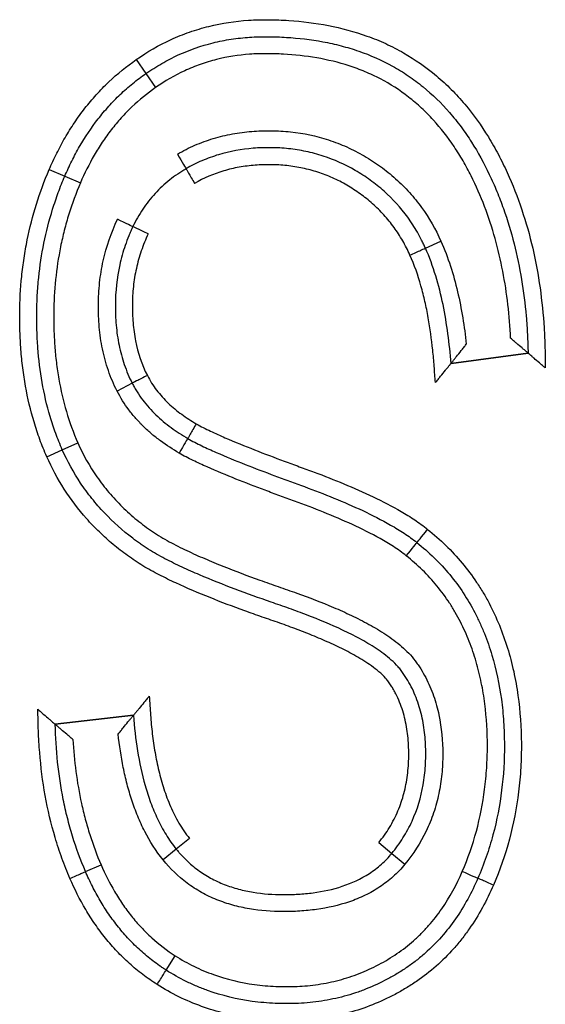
# Model space of a CAD drawing. Header units: millimetres. Extents: x 2819 to 5758, y -64 to 2014.
# Tile 17 of 41: x 3746.33 to 3749.42, y 1599.94 to 1605.73. Entities that reach past the tile are written whole.
import ezdxf

# ---------------------------------------------------------------- set-up
doc = ezdxf.new("R2010")
doc.units = ezdxf.units.MM

msp = doc.modelspace()

# ---------------------------------------------------------------- linework, layer by layer
for p, q in [((3747.0131, 1605.4984), (3747.07, 1605.4162)), ((3747.07, 1605.4162), (3747.1269, 1605.3339)), ((3746.5005, 1604.8518), (3746.5925, 1604.8125)), ((3746.5925, 1604.8125), (3746.6844, 1604.7733)), ((3748.7145, 1604.389), (3748.8057, 1604.43)), ((3748.865, 1603.7109), (3749.3184, 1603.7714)), ((3749.3184, 1603.7714), (3748.865, 1603.7109)), ((3746.9892, 1603.5941), (3746.9003, 1603.5483)), ((3746.5776, 1603.2029), (3746.669, 1603.2434)), ((3746.4863, 1603.1621), (3746.5776, 1603.2029)), ((3746.9966, 1601.6411), (3746.5358, 1601.5877)), ((3746.9966, 1601.6411), (3746.5358, 1601.5877)), ((3746.5358, 1601.5877), (3746.9966, 1601.6411)), ((3747.3262, 1600.916), (3747.2484, 1600.8532)), ((3748.4396, 1600.8917), (3748.5166, 1600.8279)), ((3747.2484, 1600.8532), (3747.1703, 1600.7907)), ((3748.5166, 1600.8279), (3748.5936, 1600.7641)), ((3746.7142, 1600.721), (3746.806, 1600.7606)), ((3747.1889, 1600.1413), (3747.2427, 1600.2256))]:
    msp.add_line(p, q)
for centre, major_axis, ratio, start_param, end_param in [((3747.256, 1604.9427), (0.05, -0.0866), 0.010324, 4.712442, 6.283185), ((3747.3569, 1604.7701), (0.0509, -0.0861), 0.010324, 3.141593, 4.712396), ((3746.9025, 1604.5585), (0.0903, -0.0429), 0.00379, 0, 1.570789), ((3747.0831, 1604.4725), (0.0902, -0.0432), 0.00379, 1.570796, 3.141593), ((3748.6231, 1604.3485), (-0.0914, -0.0406), 0.004405, 1.570796, 3.141593), ((3747.0783, 1603.6395), (0.0891, 0.0454), 0.004435, 1.570796, 3.141593), ((3747.3671, 1603.3551), (0.0509, 0.0861), 0.011417, 1.570796, 3.141593), ((3747.2663, 1603.1824), (0.0499, 0.0867), 0.011417, 0, 1.570791), ((3748.7267, 1602.7352), (0.0624, 0.0782), 0.007213, 3.141593, 4.712387), ((3748.6014, 1602.5793), (0.0629, 0.0777), 0.007213, 4.712389, 6.283185), ((3746.6224, 1600.6813), (-0.0918, -0.0396), 0.002009, 1.570796, 3.141593), ((3748.9311, 1600.7211), (0.0919, -0.0395), 0.00212, 0, 1.570796), ((3749.1147, 1600.6419), (0.0918, -0.0397), 0.00212, 1.570796, 3.141593), ((3747.1349, 1600.0571), (-0.054, -0.0842), 0.002805, 1.570796, 3.141593)]:
    msp.add_ellipse(centre, major_axis=major_axis, ratio=ratio, start_param=start_param, end_param=end_param)
for points, knots in [([(3747.0131, 1605.4984), (3747.0782, 1605.5439), (3747.1463, 1605.5831), (3747.2532, 1605.6322), (3747.3078, 1605.6542), (3747.3642, 1605.6725), (3747.4022, 1605.6838), (3747.4214, 1605.689), (3747.5175, 1605.7128), (3747.5952, 1605.7245), (3747.6932, 1605.731), (3747.7128, 1605.7319), (3747.7522, 1605.7329), (3747.7719, 1605.7329), (3747.8115, 1605.7325), (3747.8313, 1605.7321), (3747.8708, 1605.7306), (3747.8906, 1605.7297), (3747.9889, 1605.7233), (3748.0667, 1605.7137), (3748.2202, 1605.6838), (3748.296, 1605.6636), (3748.3891, 1605.6302), (3748.4077, 1605.6231), (3748.4445, 1605.6081), (3748.4991, 1605.5844), (3748.5516, 1605.5574), (3748.6539, 1605.4989), (3748.7183, 1605.4539), (3748.7942, 1605.3899), (3748.8092, 1605.3767), (3748.8384, 1605.3498), (3748.8812, 1605.3087), (3748.9211, 1605.2651), (3748.9972, 1605.1748), (3749.0431, 1605.1107), (3749.1055, 1605.0091), (3749.1251, 1604.9747), (3749.1619, 1604.905), (3749.1792, 1604.8697), (3749.2279, 1604.7626), (3749.2564, 1604.6896), (3749.3063, 1604.5409), (3749.3277, 1604.4651), (3749.3635, 1604.3107), (3749.3778, 1604.2331), (3749.3999, 1604.0773), (3749.4076, 1603.999), (3749.415, 1603.8812), (3749.4167, 1603.8418), (3749.4183, 1603.7827), (3749.4186, 1603.763), (3749.4193, 1603.7235), (3749.4196, 1603.7038), (3749.42, 1603.684)], [0, 0, 0, 0, 0.0625, 0.0625, 0.09375, 0.109375, 0.109375, 0.125, 0.125, 0.1875, 0.1875, 0.203125, 0.203125, 0.21875, 0.21875, 0.234375, 0.234375, 0.25, 0.25, 0.3125, 0.3125, 0.375, 0.375, 0.390625, 0.390625, 0.40625, 0.4375, 0.4375, 0.5, 0.5, 0.515625, 0.515625, 0.53125, 0.5625, 0.5625, 0.625, 0.625, 0.65625, 0.65625, 0.6875, 0.6875, 0.75, 0.75, 0.8125, 0.8125, 0.875, 0.875, 0.9375, 0.9375, 0.96875, 0.96875, 0.984375, 0.984375, 1, 1, 1, 1]), ([(3747.07, 1605.4162), (3747.0999, 1605.4371), (3747.1307, 1605.4567), (3747.1784, 1605.4842), (3747.1945, 1605.4929), (3747.2269, 1605.5097), (3747.3087, 1605.5495), (3747.411, 1605.5852), (3747.4998, 1605.605), (3747.5355, 1605.6121), (3747.5536, 1605.6153), (3747.6079, 1605.6236), (3747.6621, 1605.6295), (3747.7162, 1605.6319), (3747.7522, 1605.6328), (3747.7703, 1605.6329), (3747.8242, 1605.6324), (3747.8602, 1605.6313), (3747.968, 1605.6247), (3748.0397, 1605.6164), (3748.1291, 1605.5998), (3748.147, 1605.5962), (3748.1826, 1605.5882), (3748.2357, 1605.5754), (3748.2876, 1605.5598), (3748.3901, 1605.5244), (3748.4563, 1605.4953), (3748.5361, 1605.4512), (3748.552, 1605.442), (3748.5831, 1605.4229), (3748.5983, 1605.4131), (3748.6434, 1605.3826), (3748.6723, 1605.361), (3748.7561, 1605.2925), (3748.8079, 1605.242), (3748.8679, 1605.1732), (3748.8796, 1605.1592), (3748.9024, 1605.1308), (3748.9135, 1605.1164), (3748.9459, 1605.0728), (3748.9664, 1605.043), (3749.0246, 1604.9517), (3749.0592, 1604.8883), (3749.106, 1604.7899), (3749.1207, 1604.7565), (3749.1484, 1604.6893), (3749.1613, 1604.6555), (3749.2218, 1604.4854), (3749.2566, 1604.3461), (3749.2919, 1604.133), (3749.3008, 1604.0613), (3749.3103, 1603.9528), (3749.3128, 1603.9165), (3749.3165, 1603.844), (3749.3178, 1603.8077), (3749.3184, 1603.7714)], [0, 0, 0, 0, 0.03125, 0.03125, 0.046875, 0.046875, 0.0625, 0.125, 0.140625, 0.140625, 0.15625, 0.15625, 0.1875, 0.203125, 0.203125, 0.21875, 0.21875, 0.25, 0.25, 0.3125, 0.3125, 0.328125, 0.328125, 0.34375, 0.375, 0.375, 0.4375, 0.4375, 0.453125, 0.453125, 0.46875, 0.46875, 0.5, 0.5, 0.5625, 0.5625, 0.578125, 0.578125, 0.59375, 0.59375, 0.625, 0.625, 0.6875, 0.6875, 0.71875, 0.71875, 0.75, 0.75, 0.875, 0.875, 0.9375, 0.9375, 0.96875, 0.96875, 1, 1, 1, 1]), ([(3746.5005, 1604.8518), (3746.5143, 1604.8839), (3746.529, 1604.9156), (3746.5601, 1604.9779), (3746.5931, 1605.0391), (3746.6299, 1605.0981), (3746.6687, 1605.1558), (3746.6892, 1605.1842), (3746.7321, 1605.2392), (3746.7545, 1605.2659), (3746.8012, 1605.3175), (3746.8256, 1605.3425), (3746.9016, 1605.4146), (3746.9556, 1605.4586), (3747.0131, 1605.4984)], [0, 0, 0, 0, 0.125, 0.125, 0.25, 0.375, 0.375, 0.5, 0.5, 0.625, 0.625, 0.75, 0.75, 1, 1, 1, 1]), ([(3749.2156, 1603.8585), (3749.2095, 1603.9912), (3749.1949, 1604.1226), (3749.1573, 1604.3178), (3749.1421, 1604.3826), (3749.1063, 1604.5098), (3749.0858, 1604.5723), (3749.0389, 1604.6951), (3749.0128, 1604.7554), (3748.9684, 1604.8438), (3748.9527, 1604.873), (3748.9195, 1604.9305), (3748.9018, 1604.9589), (3748.8465, 1605.0416), (3748.806, 1605.0938), (3748.7392, 1605.167), (3748.7159, 1605.1906), (3748.6792, 1605.2246), (3748.6667, 1605.2357), (3748.6414, 1605.2573), (3748.577, 1605.3096), (3748.5077, 1605.3541), (3748.42, 1605.4), (3748.3899, 1605.414), (3748.3437, 1605.4332), (3748.3282, 1605.4393), (3748.297, 1605.4508), (3748.2814, 1605.4562), (3748.2029, 1605.4817), (3748.1391, 1605.4969), (3748.0099, 1605.5193), (3747.9445, 1605.5263), (3747.8455, 1605.5317), (3747.8122, 1605.5327), (3747.7625, 1605.5329), (3747.746, 1605.5327), (3747.713, 1605.5317), (3747.6307, 1605.5275), (3747.5493, 1605.5149), (3747.4688, 1605.4947), (3747.4527, 1605.4902), (3747.4209, 1605.4806), (3747.3737, 1605.4652), (3747.328, 1605.4465), (3747.2385, 1605.4052), (3747.1815, 1605.3721), (3747.1269, 1605.3339)], [0, 0, 0, 0, 0.125, 0.125, 0.1875, 0.1875, 0.25, 0.25, 0.3125, 0.3125, 0.34375, 0.34375, 0.375, 0.375, 0.4375, 0.4375, 0.46875, 0.46875, 0.484375, 0.484375, 0.5, 0.5625, 0.5625, 0.59375, 0.59375, 0.609375, 0.609375, 0.625, 0.625, 0.6875, 0.6875, 0.75, 0.75, 0.78125, 0.78125, 0.796875, 0.796875, 0.8125, 0.875, 0.875, 0.890625, 0.890625, 0.90625, 0.9375, 0.9375, 1, 1, 1, 1]), ([(3746.5925, 1604.8125), (3746.6053, 1604.8424), (3746.619, 1604.8719), (3746.648, 1604.9301), (3746.6634, 1604.9587), (3746.7123, 1605.0432), (3746.7484, 1605.0973), (3746.8083, 1605.1744), (3746.8292, 1605.1993), (3746.8727, 1605.2475), (3746.8953, 1605.2708), (3746.9425, 1605.3156), (3746.9669, 1605.3371), (3747.0173, 1605.3781), (3747.0433, 1605.3976), (3747.07, 1605.4162)], [0, 0, 0, 0, 0.125, 0.125, 0.25, 0.25, 0.5, 0.5, 0.625, 0.625, 0.75, 0.75, 0.875, 0.875, 1, 1, 1, 1]), ([(3747.1269, 1605.3339), (3747.0772, 1605.2995), (3747.0306, 1605.2615), (3746.9653, 1605.1993), (3746.9443, 1605.1777), (3746.9038, 1605.1327), (3746.8845, 1605.1095), (3746.8475, 1605.0618), (3746.8299, 1605.0373), (3746.7964, 1604.9871), (3746.7804, 1604.9613), (3746.7352, 1604.8829), (3746.7083, 1604.8288), (3746.6844, 1604.7733)], [0, 0, 0, 0, 0.25, 0.25, 0.375, 0.375, 0.5, 0.5, 0.625, 0.625, 0.75, 0.75, 1, 1, 1, 1]), ([(3747.2551, 1604.9422), (3747.2885, 1604.9616), (3747.3231, 1604.979), (3747.3935, 1605.0095), (3747.4476, 1605.0292), (3747.5033, 1605.0444), (3747.5408, 1605.0535), (3747.5596, 1605.0575), (3747.6162, 1605.068), (3747.6541, 1605.0729), (3747.7301, 1605.0791), (3747.7682, 1605.0803), (3747.8255, 1605.0797), (3747.8447, 1605.079), (3747.883, 1605.0768), (3747.9023, 1605.0752), (3747.9978, 1605.0648), (3748.0723, 1605.0491), (3748.1809, 1605.0137), (3748.2165, 1604.9999), (3748.2693, 1604.9762), (3748.2867, 1604.9678), (3748.3207, 1604.9503), (3748.3375, 1604.9411), (3748.387, 1604.9122), (3748.4189, 1604.8914), (3748.4806, 1604.8467), (3748.5104, 1604.8227), (3748.5534, 1604.7843), (3748.5675, 1604.771), (3748.5947, 1604.744), (3748.6343, 1604.7025), (3748.67, 1604.6583), (3748.7366, 1604.5664), (3748.7744, 1604.5005), (3748.8057, 1604.43)], [0, 0, 0, 0, 0.0625, 0.0625, 0.125, 0.15625, 0.15625, 0.1875, 0.1875, 0.25, 0.25, 0.3125, 0.3125, 0.34375, 0.34375, 0.375, 0.375, 0.5, 0.5, 0.5625, 0.5625, 0.59375, 0.59375, 0.625, 0.625, 0.6875, 0.6875, 0.75, 0.75, 0.78125, 0.78125, 0.8125, 0.875, 0.875, 1, 1, 1, 1]), ([(3748.7145, 1604.389), (3748.711, 1604.397), (3748.7073, 1604.405), (3748.6998, 1604.4208), (3748.6883, 1604.4443), (3748.6676, 1604.4827), (3748.6495, 1604.5124), (3748.6305, 1604.5417), (3748.6206, 1604.5562), (3748.5691, 1604.6269), (3748.5225, 1604.678), (3748.4449, 1604.747), (3748.4178, 1604.7687), (3748.3611, 1604.8097), (3748.3319, 1604.8287), (3748.2421, 1604.8808), (3748.179, 1604.9092), (3748.096, 1604.9361), (3748.0792, 1604.9411), (3748.0455, 1604.9501), (3747.9947, 1604.9622), (3747.9093, 1604.9755), (3747.8402, 1604.9795), (3747.7706, 1604.9803), (3747.7355, 1604.9792), (3747.6317, 1604.9708), (3747.5638, 1604.9586), (3747.481, 1604.9338), (3747.4646, 1604.9284), (3747.4319, 1604.9165), (3747.4156, 1604.9101), (3747.3673, 1604.8893), (3747.3362, 1604.8736), (3747.306, 1604.8562)], [0, 0, 0, 0, 0.015625, 0.015625, 0.03125, 0.0625, 0.09375, 0.09375, 0.125, 0.125, 0.25, 0.25, 0.3125, 0.3125, 0.375, 0.375, 0.5, 0.5, 0.53125, 0.53125, 0.5625, 0.625, 0.6875, 0.6875, 0.75, 0.75, 0.875, 0.875, 0.90625, 0.90625, 0.9375, 0.9375, 1, 1, 1, 1]), ([(3747.306, 1604.8562), (3747.3018, 1604.8537), (3747.2976, 1604.8511), (3747.2892, 1604.846), (3747.2768, 1604.8382), (3747.2483, 1604.8194), (3747.2091, 1604.7904), (3747.1794, 1604.765), (3747.1507, 1604.7384), (3747.1368, 1604.7245), (3747.1102, 1604.6957), (3747.0975, 1604.6809), (3747.0733, 1604.6501), (3747.0617, 1604.6342), (3747.029, 1604.5853), (3747.0097, 1604.5511), (3746.9929, 1604.5157)], [0, 0, 0, 0, 0.03125, 0.03125, 0.0625, 0.125, 0.25, 0.375, 0.375, 0.5, 0.5, 0.625, 0.625, 0.75, 0.75, 1, 1, 1, 1]), ([(3748.6233, 1604.3481), (3748.6105, 1604.3769), (3748.5962, 1604.4051), (3748.5651, 1604.4595), (3748.5311, 1604.5121), (3748.4916, 1604.5607), (3748.4492, 1604.6073), (3748.4268, 1604.6294), (3748.3802, 1604.6707), (3748.3559, 1604.6901), (3748.3053, 1604.7266), (3748.2792, 1604.7436), (3748.2385, 1604.7673), (3748.2246, 1604.7748), (3748.1967, 1604.7892), (3748.1544, 1604.8094), (3748.0821, 1604.8373), (3748.0072, 1604.8572), (3747.9612, 1604.8657), (3747.9303, 1604.8706), (3747.9146, 1604.8727), (3747.8677, 1604.8777), (3747.8365, 1604.8795), (3747.7742, 1604.8803), (3747.743, 1604.8793), (3747.6963, 1604.8757), (3747.6807, 1604.8741), (3747.6496, 1604.8702), (3747.634, 1604.8678), (3747.5876, 1604.8594), (3747.5572, 1604.8522), (3747.4679, 1604.8256), (3747.4107, 1604.8012), (3747.356, 1604.7696)], [0, 0, 0, 0, 0.0625, 0.0625, 0.125, 0.1875, 0.1875, 0.25, 0.25, 0.3125, 0.3125, 0.375, 0.375, 0.40625, 0.40625, 0.4375, 0.5, 0.5625, 0.59375, 0.59375, 0.625, 0.625, 0.6875, 0.6875, 0.75, 0.75, 0.78125, 0.78125, 0.8125, 0.8125, 0.875, 0.875, 1, 1, 1, 1]), ([(3746.4863, 1603.1621), (3746.4716, 1603.1954), (3746.4579, 1603.2292), (3746.4329, 1603.2972), (3746.4215, 1603.3316), (3746.3905, 1603.4354), (3746.3741, 1603.5057), (3746.355, 1603.6127), (3746.3496, 1603.6487), (3746.3406, 1603.7206), (3746.3334, 1603.7926), (3746.3296, 1603.8644), (3746.3273, 1603.9362), (3746.3268, 1603.9721), (3746.3278, 1604.0797), (3746.3317, 1604.1514), (3746.3426, 1604.2587), (3746.3472, 1604.2945), (3746.358, 1604.366), (3746.3643, 1604.4017), (3746.4004, 1604.5798), (3746.4433, 1604.718), (3746.5005, 1604.8518)], [0, 0, 0, 0, 0.0625, 0.0625, 0.125, 0.125, 0.25, 0.25, 0.3125, 0.3125, 0.375, 0.4375, 0.4375, 0.5, 0.5, 0.625, 0.625, 0.6875, 0.6875, 0.75, 0.75, 1, 1, 1, 1]), ([(3746.5776, 1603.2029), (3746.5706, 1603.2188), (3746.5638, 1603.2348), (3746.5508, 1603.2669), (3746.5446, 1603.2831), (3746.5267, 1603.3319), (3746.5159, 1603.3649), (3746.4863, 1603.4646), (3746.4708, 1603.5317), (3746.4472, 1603.6667), (3746.4389, 1603.7347), (3746.4312, 1603.8373), (3746.4294, 1603.8715), (3746.4272, 1603.9403), (3746.4268, 1603.9747), (3746.4276, 1604.0438), (3746.4287, 1604.0784), (3746.4325, 1604.1472), (3746.4407, 1604.2499), (3746.4663, 1604.419), (3746.5003, 1604.5521), (3746.5311, 1604.6509), (3746.5422, 1604.6838), (3746.5661, 1604.7487), (3746.5789, 1604.7808), (3746.5925, 1604.8125)], [0, 0, 0, 0, 0.03125, 0.03125, 0.0625, 0.0625, 0.125, 0.125, 0.25, 0.25, 0.375, 0.375, 0.4375, 0.4375, 0.5, 0.5, 0.5625, 0.5625, 0.625, 0.75, 0.875, 0.875, 0.9375, 0.9375, 1, 1, 1, 1]), ([(3746.6844, 1604.7733), (3746.6585, 1604.7126), (3746.6245, 1604.6202), (3746.5976, 1604.5255), (3746.5814, 1604.4618), (3746.574, 1604.4297), (3746.5413, 1604.2684), (3746.5286, 1604.1389), (3746.5269, 1603.9767), (3746.5272, 1603.9442), (3746.5292, 1603.8792), (3746.5325, 1603.8142), (3746.5387, 1603.749), (3746.5467, 1603.6839), (3746.5514, 1603.6512), (3746.5796, 1603.4896), (3746.6156, 1603.3641), (3746.669, 1603.2434)], [0, 0, 0, 0, 0.125, 0.1875, 0.1875, 0.25, 0.25, 0.5, 0.5, 0.5625, 0.5625, 0.625, 0.6875, 0.6875, 0.75, 0.75, 1, 1, 1, 1]), ([(3746.9003, 1603.5483), (3746.8801, 1603.5874), (3746.863, 1603.6277), (3746.8416, 1603.6896), (3746.8351, 1603.7106), (3746.8236, 1603.7529), (3746.8185, 1603.7743), (3746.8052, 1603.8384), (3746.799, 1603.8814), (3746.7912, 1603.9678), (3746.7895, 1604.0112), (3746.7899, 1604.0765), (3746.7906, 1604.0983), (3746.7931, 1604.142), (3746.7949, 1604.1639), (3746.8019, 1604.2288), (3746.8089, 1604.2715), (3746.8368, 1604.3979), (3746.8648, 1604.4797), (3746.9027, 1604.5589)], [0, 0, 0, 0, 0.125, 0.125, 0.1875, 0.1875, 0.25, 0.25, 0.375, 0.375, 0.5, 0.5, 0.5625, 0.5625, 0.625, 0.625, 0.75, 0.75, 1, 1, 1, 1]), ([(3746.9929, 1604.5157), (3746.9886, 1604.5067), (3746.9844, 1604.4976), (3746.9763, 1604.4794), (3746.9646, 1604.4519), (3746.9471, 1604.4053), (3746.9352, 1604.3673), (3746.9245, 1604.3289), (3746.9196, 1604.3094), (3746.8984, 1604.2123), (3746.8904, 1604.1339), (3746.8896, 1604.035), (3746.89, 1604.0152), (3746.8915, 1603.9754), (3746.8928, 1603.9555), (3746.8981, 1603.8961), (3746.9036, 1603.8569), (3746.9194, 1603.7797), (3746.9295, 1603.7416), (3746.9488, 1603.6854), (3746.9559, 1603.6668), (3746.9715, 1603.63), (3746.98, 1603.6118), (3746.9892, 1603.5941)], [0, 0, 0, 0, 0.03125, 0.03125, 0.0625, 0.125, 0.1875, 0.1875, 0.25, 0.25, 0.5, 0.5, 0.5625, 0.5625, 0.625, 0.625, 0.75, 0.75, 0.875, 0.875, 0.9375, 0.9375, 1, 1, 1, 1]), ([(3747.0832, 1604.4728), (3747.0676, 1604.4403), (3747.0539, 1604.4068), (3747.0306, 1604.339), (3747.021, 1604.3045), (3747.0094, 1604.252), (3747.006, 1604.2343), (3747.0003, 1604.1988), (3746.9979, 1604.1809), (3746.9921, 1604.1274), (3746.9901, 1604.0918), (3746.9895, 1604.0206), (3746.9907, 1603.985), (3746.9967, 1603.9139), (3747.0015, 1603.8784), (3747.0226, 1603.7722), (3747.0449, 1603.7042), (3747.0781, 1603.6399)], [0, 0, 0, 0, 0.125, 0.125, 0.25, 0.25, 0.3125, 0.3125, 0.375, 0.375, 0.5, 0.5, 0.625, 0.625, 0.75, 0.75, 1, 1, 1, 1]), ([(3748.8057, 1604.43), (3748.8271, 1604.3823), (3748.8456, 1604.3335), (3748.8779, 1604.2342), (3748.8917, 1604.1837), (3748.9155, 1604.082), (3748.9255, 1604.0306), (3748.9424, 1603.9275), (3748.9493, 1603.8757), (3748.9549, 1603.8237)], [0, 0, 0, 0, 0.25, 0.25, 0.5, 0.5, 0.75, 0.75, 1, 1, 1, 1]), ([(3748.7735, 1603.5978), (3748.771, 1603.6297), (3748.7685, 1603.6617), (3748.7648, 1603.7097), (3748.7635, 1603.7257), (3748.7607, 1603.7576), (3748.7591, 1603.7735), (3748.7508, 1603.8532), (3748.7421, 1603.9168), (3748.7252, 1604.0115), (3748.7189, 1604.0429), (3748.7048, 1604.1054), (3748.6969, 1604.1365), (3748.6706, 1604.229), (3748.6496, 1604.2895), (3748.6233, 1604.3481)], [0, 0, 0, 0, 0.125, 0.125, 0.1875, 0.1875, 0.25, 0.25, 0.5, 0.5, 0.625, 0.625, 0.75, 0.75, 1, 1, 1, 1]), ([(3748.865, 1603.7109), (3748.8605, 1603.7689), (3748.8546, 1603.8267), (3748.8392, 1603.9421), (3748.8297, 1603.9995), (3748.8062, 1604.1134), (3748.7922, 1604.17), (3748.7583, 1604.2812), (3748.7383, 1604.336), (3748.7145, 1604.389)], [0, 0, 0, 0, 0.25, 0.25, 0.5, 0.5, 0.75, 0.75, 1, 1, 1, 1]), ([(3748.865, 1603.7109), (3748.865, 1603.7109), (3748.8659, 1603.712), (3748.8685, 1603.7151), (3748.8695, 1603.7164), (3748.8719, 1603.7194), (3748.8733, 1603.7211), (3748.8763, 1603.7248), (3748.8779, 1603.7269), (3748.8814, 1603.7312), (3748.8832, 1603.7334), (3748.889, 1603.7406), (3748.8931, 1603.7458), (3748.9062, 1603.7621), (3748.9156, 1603.7738), (3748.9302, 1603.7923), (3748.9351, 1603.7985), (3748.945, 1603.8111), (3748.95, 1603.8174), (3748.9549, 1603.8237)], [0, 0, 0, 0, 0.125, 0.125, 0.1875, 0.1875, 0.25, 0.25, 0.3125, 0.3125, 0.375, 0.375, 0.5, 0.5, 0.75, 0.75, 0.875, 0.875, 1, 1, 1, 1]), ([(3749.3184, 1603.7714), (3749.3184, 1603.7714), (3749.3175, 1603.7721), (3749.3148, 1603.7744), (3749.3137, 1603.7754), (3749.3112, 1603.7775), (3749.3097, 1603.7788), (3749.3049, 1603.7829), (3749.3011, 1603.7862), (3749.2926, 1603.7935), (3749.288, 1603.7974), (3749.273, 1603.8102), (3749.2622, 1603.8194), (3749.245, 1603.8338), (3749.2392, 1603.8388), (3749.2275, 1603.8486), (3749.2215, 1603.8536), (3749.2156, 1603.8585)], [0, 0, 0, 0, 0.125, 0.125, 0.1875, 0.1875, 0.25, 0.25, 0.375, 0.375, 0.5, 0.5, 0.75, 0.75, 0.875, 0.875, 1, 1, 1, 1]), ([(3749.42, 1603.684), (3749.4141, 1603.689), (3749.4083, 1603.6941), (3749.3967, 1603.704), (3749.391, 1603.709), (3749.374, 1603.7235), (3749.3633, 1603.7327), (3749.3485, 1603.7454), (3749.3439, 1603.7494), (3749.3356, 1603.7566), (3749.3317, 1603.7599), (3749.327, 1603.764), (3749.3255, 1603.7652), (3749.323, 1603.7674), (3749.3219, 1603.7683), (3749.3193, 1603.7706), (3749.3184, 1603.7714), (3749.3184, 1603.7714)], [0, 0, 0, 0, 0.125, 0.125, 0.25, 0.25, 0.5, 0.5, 0.625, 0.625, 0.75, 0.75, 0.8125, 0.8125, 0.875, 0.875, 1, 1, 1, 1]), ([(3748.7735, 1603.5978), (3748.7785, 1603.604), (3748.7837, 1603.6104), (3748.7938, 1603.6228), (3748.7988, 1603.629), (3748.8137, 1603.6475), (3748.8232, 1603.6592), (3748.8365, 1603.6756), (3748.8407, 1603.6809), (3748.8465, 1603.6881), (3748.8484, 1603.6903), (3748.8519, 1603.6947), (3748.8536, 1603.6967), (3748.8566, 1603.7005), (3748.858, 1603.7022), (3748.8604, 1603.7052), (3748.8615, 1603.7065), (3748.8641, 1603.7097), (3748.865, 1603.7109), (3748.865, 1603.7109)], [0, 0, 0, 0, 0.125, 0.125, 0.25, 0.25, 0.5, 0.5, 0.625, 0.625, 0.6875, 0.6875, 0.75, 0.75, 0.8125, 0.8125, 0.875, 0.875, 1, 1, 1, 1]), ([(3747.0781, 1603.6399), (3747.0936, 1603.6093), (3747.112, 1603.5803), (3747.1534, 1603.5259), (3747.1765, 1603.5004), (3747.226, 1603.4533), (3747.2525, 1603.4315), (3747.3077, 1603.3912), (3747.3365, 1603.3728), (3747.3661, 1603.3557)], [0, 0, 0, 0, 0.25, 0.25, 0.5, 0.5, 0.75, 0.75, 1, 1, 1, 1]), ([(3746.9892, 1603.5941), (3746.9914, 1603.5898), (3746.9937, 1603.5854), (3746.9983, 1603.5768), (3747.0054, 1603.564), (3747.0228, 1603.5348), (3747.0503, 1603.4949), (3747.0749, 1603.4649), (3747.1008, 1603.4358), (3747.1144, 1603.4216), (3747.1565, 1603.381), (3747.1865, 1603.356), (3747.2496, 1603.3097), (3747.2824, 1603.2886), (3747.3162, 1603.2691)], [0, 0, 0, 0, 0.03125, 0.03125, 0.0625, 0.125, 0.25, 0.375, 0.375, 0.5, 0.5, 0.75, 0.75, 1, 1, 1, 1]), ([(3747.2653, 1603.183), (3747.2274, 1603.2048), (3747.1909, 1603.2285), (3747.1384, 1603.2674), (3747.1213, 1603.2808), (3747.088, 1603.309), (3747.0717, 1603.3237), (3747.0404, 1603.3542), (3747.0254, 1603.37), (3746.9965, 1603.4028), (3746.9826, 1603.4198), (3746.9433, 1603.4723), (3746.9202, 1603.5092), (3746.9003, 1603.5483)], [0, 0, 0, 0, 0.25, 0.25, 0.375, 0.375, 0.5, 0.5, 0.625, 0.625, 0.75, 0.75, 1, 1, 1, 1]), ([(3747.3661, 1603.3557), (3747.3796, 1603.3477), (3747.3934, 1603.3403), (3747.4213, 1603.326), (3747.4354, 1603.3191), (3747.4778, 1603.299), (3747.5063, 1603.2862), (3747.5924, 1603.249), (3747.6504, 1603.2255), (3747.7669, 1603.1798), (3747.8254, 1603.1576), (3747.9133, 1603.1249), (3747.9427, 1603.1141), (3747.9868, 1603.098), (3748.0015, 1603.0927), (3748.0309, 1603.0819), (3748.1043, 1603.0548), (3748.1771, 1603.0263), (3748.2927, 1602.9783), (3748.35, 1602.9532), (3748.4625, 1602.8996), (3748.5179, 1602.8711), (3748.5987, 1602.8242), (3748.6252, 1602.8078), (3748.6772, 1602.773), (3748.7026, 1602.7546), (3748.7272, 1602.7347)], [0, 0, 0, 0, 0.03125, 0.03125, 0.0625, 0.0625, 0.125, 0.125, 0.25, 0.25, 0.375, 0.375, 0.4375, 0.4375, 0.46875, 0.46875, 0.5, 0.625, 0.625, 0.75, 0.75, 0.875, 0.875, 0.9375, 0.9375, 1, 1, 1, 1]), ([(3746.669, 1603.2434), (3746.7007, 1603.1726), (3746.7383, 1603.1057), (3746.8035, 1603.0117), (3746.8267, 1602.9814), (3746.8762, 1602.9228), (3746.9025, 1602.8945), (3746.9579, 1602.8402), (3746.9867, 1602.8145), (3747.0312, 1602.7781), (3747.0463, 1602.7663), (3747.077, 1602.7433), (3747.0925, 1602.7321), (3747.1241, 1602.7106), (3747.1403, 1602.7004), (3747.1732, 1602.6807), (3747.1899, 1602.6713), (3747.2407, 1602.6437), (3747.2753, 1602.6264), (3747.3452, 1602.5933), (3747.3805, 1602.5776), (3747.4514, 1602.547), (3747.4871, 1602.5323), (3747.5946, 1602.4893), (3747.6669, 1602.4622), (3747.7759, 1602.4229), (3747.8123, 1602.4101), (3747.8671, 1602.3912), (3747.8854, 1602.385), (3747.9219, 1602.3723), (3747.9401, 1602.3659), (3748.0309, 1602.3333), (3748.1028, 1602.3057), (3748.209, 1602.2605), (3748.2441, 1602.2447), (3748.3135, 1602.2117), (3748.3478, 1602.1943), (3748.4154, 1602.1572), (3748.4487, 1602.1375), (3748.4973, 1602.1052), (3748.5134, 1602.094), (3748.5444, 1602.0708), (3748.5595, 1602.0587), (3748.5887, 1602.0334), (3748.6027, 1602.0202), (3748.6294, 1601.9923), (3748.642, 1601.9776), (3748.6596, 1601.9541), (3748.6653, 1601.946), (3748.6763, 1601.9298), (3748.6924, 1601.9052), (3748.7263, 1601.846), (3748.7494, 1601.7923), (3748.7689, 1601.7368), (3748.7748, 1601.718), (3748.7851, 1601.6804), (3748.7897, 1601.6615), (3748.8096, 1601.5667), (3748.8164, 1601.4896), (3748.8163, 1601.392), (3748.8159, 1601.3724), (3748.814, 1601.3335), (3748.8098, 1601.2753), (3748.8011, 1601.2178), (3748.7851, 1601.142), (3748.775, 1601.1043), (3748.7499, 1601.0301), (3748.7353, 1600.9941), (3748.6851, 1600.8897), (3748.6433, 1600.8247), (3748.5936, 1600.7641)], [0, 0, 0, 0, 0.0625, 0.0625, 0.09375, 0.09375, 0.125, 0.125, 0.15625, 0.15625, 0.171875, 0.171875, 0.1875, 0.1875, 0.203125, 0.203125, 0.21875, 0.21875, 0.25, 0.25, 0.28125, 0.28125, 0.3125, 0.3125, 0.375, 0.375, 0.40625, 0.40625, 0.421875, 0.421875, 0.4375, 0.4375, 0.5, 0.5, 0.53125, 0.53125, 0.5625, 0.5625, 0.59375, 0.59375, 0.609375, 0.609375, 0.625, 0.625, 0.640625, 0.640625, 0.65625, 0.65625, 0.664063, 0.664063, 0.671875, 0.6875, 0.71875, 0.71875, 0.734375, 0.734375, 0.75, 0.75, 0.8125, 0.8125, 0.828125, 0.828125, 0.84375, 0.875, 0.875, 0.90625, 0.90625, 0.9375, 0.9375, 1, 1, 1, 1]), ([(3747.3162, 1603.2691), (3747.3295, 1603.2612), (3747.3432, 1603.2538), (3747.3706, 1603.2395), (3747.3845, 1603.2327), (3747.4263, 1603.2126), (3747.4545, 1603.1998), (3747.5396, 1603.1627), (3747.5969, 1603.1393), (3747.712, 1603.0938), (3747.7698, 1603.0717), (3747.8567, 1603.0392), (3747.8857, 1603.0285), (3747.9438, 1603.0072), (3747.973, 1602.9967), (3748.06, 1602.9645), (3748.1177, 1602.9422), (3748.2323, 1602.8954), (3748.2892, 1602.8708), (3748.4011, 1602.8185), (3748.4562, 1602.7907), (3748.5367, 1602.7448), (3748.5632, 1602.7287), (3748.615, 1602.6946), (3748.6402, 1602.6765), (3748.6643, 1602.657)], [0, 0, 0, 0, 0.03125, 0.03125, 0.0625, 0.0625, 0.125, 0.125, 0.25, 0.25, 0.375, 0.375, 0.4375, 0.4375, 0.5, 0.5, 0.625, 0.625, 0.75, 0.75, 0.875, 0.875, 0.9375, 0.9375, 1, 1, 1, 1]), ([(3748.5166, 1600.8279), (3748.5196, 1600.8315), (3748.5225, 1600.8352), (3748.5284, 1600.8426), (3748.5371, 1600.8537), (3748.5568, 1600.8801), (3748.583, 1600.919), (3748.6019, 1600.9514), (3748.6197, 1600.9845), (3748.6281, 1601.0015), (3748.667, 1601.087), (3748.6884, 1601.1584), (3748.7045, 1601.2506), (3748.7072, 1601.2693), (3748.7116, 1601.3067), (3748.7132, 1601.3254), (3748.7166, 1601.3815), (3748.7169, 1601.4188), (3748.7141, 1601.4935), (3748.7109, 1601.5308), (3748.6999, 1601.6054), (3748.6922, 1601.6421), (3748.6718, 1601.7139), (3748.6591, 1601.7491), (3748.6356, 1601.8005), (3748.627, 1601.8174), (3748.6086, 1601.8501), (3748.5988, 1601.866), (3748.583, 1601.8892), (3748.5776, 1601.8968), (3748.5663, 1601.9117), (3748.5604, 1601.9189), (3748.5416, 1601.94), (3748.5279, 1601.9534), (3748.4997, 1601.9785), (3748.485, 1601.9903), (3748.455, 1602.0129), (3748.4396, 1602.0236), (3748.3926, 1602.0546), (3748.3602, 1602.0736), (3748.294, 1602.1096), (3748.2602, 1602.1265), (3748.1581, 1602.1745), (3748.0887, 1602.2034), (3747.9836, 1602.2438), (3747.9483, 1602.2568), (3747.8952, 1602.2757), (3747.8775, 1602.2819), (3747.842, 1602.2941), (3747.8242, 1602.3002), (3747.7354, 1602.331), (3747.6647, 1602.3564), (3747.5242, 1602.4094), (3747.4545, 1602.4371), (3747.3511, 1602.4813), (3747.3168, 1602.4965), (3747.2488, 1602.5281), (3747.2151, 1602.5446), (3747.1652, 1602.5708), (3747.1487, 1602.5798), (3747.1159, 1602.5984), (3747.0996, 1602.608), (3747.0757, 1602.623), (3747.0678, 1602.6281), (3747.0522, 1602.6385), (3747.0445, 1602.6438), (3747.0216, 1602.66), (3746.9463, 1602.7151), (3746.8768, 1602.7771), (3746.8125, 1602.845), (3746.7999, 1602.8588), (3746.7752, 1602.8872), (3746.7631, 1602.9017), (3746.7279, 1602.9458), (3746.6619, 1603.0365), (3746.6082, 1603.1345), (3746.5776, 1603.2029)], [0, 0, 0, 0, 0.003906, 0.003906, 0.007812, 0.015625, 0.03125, 0.046875, 0.046875, 0.0625, 0.0625, 0.125, 0.125, 0.140625, 0.140625, 0.15625, 0.15625, 0.1875, 0.1875, 0.21875, 0.21875, 0.25, 0.25, 0.28125, 0.28125, 0.296875, 0.296875, 0.3125, 0.3125, 0.320313, 0.320313, 0.328125, 0.328125, 0.34375, 0.34375, 0.359375, 0.359375, 0.375, 0.375, 0.40625, 0.40625, 0.4375, 0.4375, 0.5, 0.5, 0.53125, 0.53125, 0.546875, 0.546875, 0.5625, 0.5625, 0.625, 0.625, 0.6875, 0.6875, 0.71875, 0.71875, 0.75, 0.75, 0.765625, 0.765625, 0.78125, 0.78125, 0.789062, 0.789062, 0.796875, 0.796875, 0.8125, 0.875, 0.875, 0.890625, 0.890625, 0.90625, 0.90625, 0.9375, 1, 1, 1, 1]), ([(3748.6019, 1602.5788), (3748.578, 1602.5982), (3748.5527, 1602.6161), (3748.5012, 1602.6495), (3748.4749, 1602.6651), (3748.3949, 1602.7099), (3748.34, 1602.737), (3748.2288, 1602.7882), (3748.1723, 1602.8122), (3748.0586, 1602.858), (3748.0013, 1602.8798), (3747.9149, 1602.9114), (3747.8861, 1602.9218), (3747.8286, 1602.943), (3747.7998, 1602.9537), (3747.7138, 1602.986), (3747.6566, 1603.008), (3747.5428, 1603.0534), (3747.4862, 1603.0767), (3747.4021, 1603.1138), (3747.3743, 1603.1265), (3747.333, 1603.1466), (3747.3193, 1603.1535), (3747.2921, 1603.1677), (3747.2786, 1603.1751), (3747.2653, 1603.183)], [0, 0, 0, 0, 0.0625, 0.0625, 0.125, 0.125, 0.25, 0.25, 0.375, 0.375, 0.5, 0.5, 0.5625, 0.5625, 0.625, 0.625, 0.75, 0.75, 0.875, 0.875, 0.9375, 0.9375, 0.96875, 0.96875, 1, 1, 1, 1]), ([(3748.4396, 1600.8917), (3748.4629, 1600.9201), (3748.4841, 1600.9498), (3748.5126, 1600.9967), (3748.5216, 1601.0128), (3748.5383, 1601.0454), (3748.5613, 1601.0949), (3748.5845, 1601.1634), (3748.5966, 1601.2166), (3748.6035, 1601.2524), (3748.6064, 1601.2706), (3748.6134, 1601.3249), (3748.6157, 1601.3611), (3748.6167, 1601.4334), (3748.6155, 1601.4695), (3748.6105, 1601.5237), (3748.6083, 1601.5418), (3748.6027, 1601.5779), (3748.5993, 1601.596), (3748.5872, 1601.6493), (3748.5765, 1601.6841), (3748.556, 1601.7345), (3748.5485, 1601.7511), (3748.5358, 1601.7755), (3748.5314, 1601.7836), (3748.5222, 1601.7995), (3748.5126, 1601.815), (3748.5023, 1601.83), (3748.4944, 1601.8411), (3748.4917, 1601.8447), (3748.486, 1601.8518), (3748.4831, 1601.8553), (3748.4681, 1601.8723), (3748.4548, 1601.8849), (3748.4268, 1601.909), (3748.4122, 1601.9202), (3748.3826, 1601.9414), (3748.3675, 1601.9515), (3748.3216, 1601.9805), (3748.2901, 1601.9983), (3748.2261, 1602.0318), (3748.1935, 1602.0476), (3748.1277, 1602.0777), (3748.0944, 1602.0921), (3748.0273, 1602.1197), (3747.9934, 1602.133), (3747.9254, 1602.1587), (3747.8912, 1602.1711), (3747.8396, 1602.1892), (3747.8224, 1602.1951), (3747.788, 1602.2069), (3747.7364, 1602.2247), (3747.685, 1602.243), (3747.5824, 1602.2803), (3747.5143, 1602.306), (3747.3793, 1602.3601), (3747.3123, 1602.3884), (3747.2132, 1602.4344), (3747.1804, 1602.4503), (3747.1154, 1602.4838), (3747.0834, 1602.5013), (3747.0367, 1602.5293), (3747.0214, 1602.5389), (3746.9913, 1602.5589), (3746.9765, 1602.5693), (3746.9327, 1602.6011), (3746.8757, 1602.6454), (3746.8218, 1602.6938), (3746.7696, 1602.7444), (3746.7443, 1602.7709), (3746.6237, 1602.9071), (3746.546, 1603.0286), (3746.4863, 1603.1621)], [0, 0, 0, 0, 0.03125, 0.03125, 0.046875, 0.046875, 0.0625, 0.09375, 0.109375, 0.109375, 0.125, 0.125, 0.15625, 0.15625, 0.1875, 0.1875, 0.203125, 0.203125, 0.21875, 0.21875, 0.25, 0.25, 0.265625, 0.265625, 0.273437, 0.273437, 0.28125, 0.289062, 0.289062, 0.292969, 0.292969, 0.296875, 0.296875, 0.3125, 0.3125, 0.328125, 0.328125, 0.34375, 0.34375, 0.375, 0.375, 0.40625, 0.40625, 0.4375, 0.4375, 0.46875, 0.46875, 0.5, 0.5, 0.515625, 0.515625, 0.53125, 0.5625, 0.5625, 0.625, 0.625, 0.6875, 0.6875, 0.71875, 0.71875, 0.75, 0.75, 0.765625, 0.765625, 0.78125, 0.78125, 0.8125, 0.84375, 0.84375, 0.875, 0.875, 1, 1, 1, 1]), ([(3748.7273, 1602.7347), (3748.8022, 1602.6748), (3748.8701, 1602.6088), (3748.9609, 1602.5), (3749.0034, 1602.4432), (3749.0417, 1602.3827), (3749.0663, 1602.3415), (3749.0781, 1602.3206), (3749.1115, 1602.2573), (3749.1315, 1602.2142), (3749.1673, 1602.1265), (3749.1992, 1602.0373), (3749.2234, 1601.9453), (3749.2389, 1601.8752), (3749.2436, 1601.8517), (3749.252, 1601.8047), (3749.2557, 1601.7812), (3749.2722, 1601.6637), (3749.2784, 1601.5693), (3749.2793, 1601.4275), (3749.2781, 1601.3802), (3749.2741, 1601.3091), (3749.2724, 1601.2854), (3749.2681, 1601.2379), (3749.2656, 1601.2141), (3749.2393, 1601.0008), (3749.1904, 1600.8179), (3749.1148, 1600.6421)], [0, 0, 0, 0, 0.125, 0.125, 0.1875, 0.21875, 0.21875, 0.25, 0.25, 0.3125, 0.3125, 0.375, 0.4375, 0.4375, 0.46875, 0.46875, 0.5, 0.5, 0.625, 0.625, 0.6875, 0.6875, 0.71875, 0.71875, 0.75, 0.75, 1, 1, 1, 1]), ([(3748.6643, 1602.657), (3748.6994, 1602.629), (3748.7331, 1602.5993), (3748.7976, 1602.5364), (3748.8285, 1602.5029), (3748.9145, 1602.3989), (3748.9759, 1602.3057), (3749.0252, 1602.2047), (3749.0439, 1602.1636), (3749.0528, 1602.1427), (3749.0779, 1602.0799), (3749.0926, 1602.0377), (3749.1311, 1601.9097), (3749.1493, 1601.8228), (3749.1672, 1601.6906), (3749.1738, 1601.6241), (3749.1771, 1601.5568), (3749.1786, 1601.5118), (3749.179, 1601.4893), (3749.1793, 1601.377), (3749.1741, 1601.2878), (3749.152, 1601.1111), (3749.135, 1601.0236), (3749.1, 1600.8935), (3749.0867, 1600.8503), (3749.0571, 1600.7651), (3749.0408, 1600.723), (3749.0229, 1600.6816)], [0, 0, 0, 0, 0.0625, 0.0625, 0.125, 0.125, 0.25, 0.28125, 0.28125, 0.3125, 0.3125, 0.375, 0.375, 0.5, 0.5, 0.5625, 0.59375, 0.59375, 0.625, 0.625, 0.75, 0.75, 0.875, 0.875, 0.9375, 0.9375, 1, 1, 1, 1]), ([(3748.9312, 1600.7213), (3748.9981, 1600.877), (3749.0415, 1601.0384), (3749.0656, 1601.226), (3749.068, 1601.2469), (3749.072, 1601.2889), (3749.0737, 1601.31), (3749.0776, 1601.3733), (3749.079, 1601.4154), (3749.0792, 1601.5414), (3749.0745, 1601.625), (3749.0586, 1601.7496), (3749.0518, 1601.7911), (3749.0391, 1601.853), (3749.0344, 1601.8736), (3749.0243, 1601.9148), (3749.0187, 1601.9353), (3749.0009, 1601.9962), (3748.9874, 1602.0361), (3748.9567, 1602.1144), (3748.9397, 1602.1529), (3748.9109, 1602.2092), (3748.9009, 1602.2277), (3748.8796, 1602.2644), (3748.8685, 1602.2826), (3748.8336, 1602.3359), (3748.8086, 1602.3698), (3748.7286, 1602.467), (3748.6684, 1602.5258), (3748.6019, 1602.5788)], [0, 0, 0, 0, 0.25, 0.25, 0.28125, 0.28125, 0.3125, 0.3125, 0.375, 0.375, 0.5, 0.5, 0.5625, 0.5625, 0.59375, 0.59375, 0.625, 0.625, 0.6875, 0.6875, 0.75, 0.75, 0.78125, 0.78125, 0.8125, 0.8125, 0.875, 0.875, 1, 1, 1, 1]), ([(3747.0888, 1601.7525), (3747.0837, 1601.7463), (3747.0785, 1601.7401), (3747.0683, 1601.7278), (3747.0633, 1601.7216), (3747.0482, 1601.7035), (3747.0386, 1601.6919), (3747.0252, 1601.6757), (3747.021, 1601.6706), (3747.0151, 1601.6635), (3747.0133, 1601.6613), (3747.0097, 1601.657), (3747.0081, 1601.655), (3747.005, 1601.6513), (3747.0036, 1601.6496), (3747.0012, 1601.6467), (3747.0001, 1601.6454), (3746.9975, 1601.6422), (3746.9966, 1601.6411), (3746.9966, 1601.6411)], [0, 0, 0, 0, 0.125018, 0.125018, 0.250035, 0.250035, 0.50007, 0.50007, 0.625088, 0.625088, 0.687596, 0.687596, 0.750105, 0.750105, 0.812614, 0.812614, 0.875123, 0.875123, 1, 1, 1, 1]), ([(3747.0888, 1601.7525), (3747.0902, 1601.7341), (3747.0915, 1601.7157), (3747.0941, 1601.6789), (3747.0954, 1601.6605), (3747.0995, 1601.6054), (3747.103, 1601.5686), (3747.1118, 1601.4954), (3747.117, 1601.4589), (3747.1296, 1601.3862), (3747.137, 1601.3501), (3747.1542, 1601.2785), (3747.164, 1601.2431), (3747.1867, 1601.173), (3747.1997, 1601.1383), (3747.2289, 1601.071), (3747.2453, 1601.0383), (3747.2823, 1600.9753), (3747.3029, 1600.9449), (3747.3262, 1600.916)], [0, 0, 0, 0, 0.0625, 0.0625, 0.125, 0.125, 0.25, 0.25, 0.375, 0.375, 0.5, 0.5, 0.625, 0.625, 0.75, 0.75, 0.875, 0.875, 1, 1, 1, 1]), ([(3746.4334, 1601.6765), (3746.4393, 1601.6714), (3746.4452, 1601.6663), (3746.4567, 1601.6562), (3746.4625, 1601.6512), (3746.4795, 1601.6365), (3746.4903, 1601.6272), (3746.5052, 1601.6142), (3746.5098, 1601.6102), (3746.5183, 1601.6028), (3746.5222, 1601.5995), (3746.527, 1601.5953), (3746.5285, 1601.594), (3746.5311, 1601.5918), (3746.5322, 1601.5908), (3746.5348, 1601.5885), (3746.5358, 1601.5877), (3746.5358, 1601.5877)], [0, 0, 0, 0, 0.125231, 0.125231, 0.250463, 0.250463, 0.500925, 0.500925, 0.626156, 0.626156, 0.751388, 0.751388, 0.814003, 0.814003, 0.876619, 0.876619, 1, 1, 1, 1]), ([(3746.6224, 1600.6811), (3746.6056, 1600.7202), (3746.5899, 1600.7598), (3746.5611, 1600.8397), (3746.5478, 1600.8801), (3746.5116, 1601.0025), (3746.4923, 1601.0852), (3746.4621, 1601.2526), (3746.4514, 1601.337), (3746.4411, 1601.4641), (3746.4386, 1601.5065), (3746.4362, 1601.5702), (3746.4356, 1601.5915), (3746.4345, 1601.634), (3746.434, 1601.6552), (3746.4334, 1601.6765)], [0, 0, 0, 0, 0.125, 0.125, 0.25, 0.25, 0.5, 0.5, 0.75, 0.75, 0.875, 0.875, 0.9375, 0.9375, 1, 1, 1, 1]), ([(3746.9063, 1601.53), (3746.9113, 1601.5362), (3746.9163, 1601.5425), (3746.9263, 1601.5549), (3746.9312, 1601.5611), (3746.9459, 1601.5793), (3746.9553, 1601.5909), (3746.9684, 1601.6069), (3746.9726, 1601.6121), (3746.9784, 1601.619), (3746.9802, 1601.6213), (3746.9837, 1601.6255), (3746.9853, 1601.6275), (3746.9883, 1601.6311), (3746.9897, 1601.6328), (3746.9921, 1601.6357), (3746.9931, 1601.637), (3746.9957, 1601.64), (3746.9966, 1601.6411), (3746.9966, 1601.6411)], [0, 0, 0, 0, 0.125178, 0.125178, 0.250357, 0.250357, 0.500713, 0.500713, 0.625892, 0.625892, 0.688481, 0.688481, 0.75107, 0.75107, 0.813659, 0.813659, 0.876249, 0.876249, 1, 1, 1, 1]), ([(3746.9966, 1601.6411), (3747.0016, 1601.5713), (3747.0093, 1601.5016), (3747.0314, 1601.3632), (3747.0458, 1601.2948), (3747.0745, 1601.1938), (3747.0853, 1601.1604), (3747.1095, 1601.0947), (3747.123, 1601.0625), (3747.1456, 1601.015), (3747.1535, 1600.9993), (3747.1702, 1600.9686), (3747.1789, 1600.9535), (3747.2064, 1600.909), (3747.2264, 1600.8805), (3747.2484, 1600.8532)], [0, 0, 0, 0, 0.25, 0.25, 0.5, 0.5, 0.625, 0.625, 0.75, 0.75, 0.8125, 0.8125, 0.875, 0.875, 1, 1, 1, 1]), ([(3746.7142, 1600.721), (3746.6848, 1600.7891), (3746.6593, 1600.8586), (3746.6267, 1600.965), (3746.6168, 1601.0009), (3746.5987, 1601.0729), (3746.5906, 1601.1091), (3746.569, 1601.2181), (3746.558, 1601.2914), (3746.5424, 1601.4392), (3746.5377, 1601.5134), (3746.5358, 1601.5877)], [0, 0, 0, 0, 0.25, 0.25, 0.375, 0.375, 0.5, 0.5, 0.75, 0.75, 1, 1, 1, 1]), ([(3746.6396, 1601.4991), (3746.6336, 1601.504), (3746.6276, 1601.5091), (3746.6159, 1601.519), (3746.61, 1601.524), (3746.5927, 1601.5387), (3746.5818, 1601.548), (3746.5667, 1601.5609), (3746.562, 1601.565), (3746.5556, 1601.5705), (3746.5535, 1601.5723), (3746.5497, 1601.5756), (3746.5479, 1601.5772), (3746.5446, 1601.58), (3746.5431, 1601.5813), (3746.5405, 1601.5835), (3746.5394, 1601.5845), (3746.5367, 1601.5868), (3746.5358, 1601.5877), (3746.5358, 1601.5877)], [0, 0, 0, 0, 0.125181, 0.125181, 0.250361, 0.250361, 0.500722, 0.500722, 0.625903, 0.625903, 0.688493, 0.688493, 0.751083, 0.751083, 0.813674, 0.813674, 0.876264, 0.876264, 1, 1, 1, 1]), ([(3746.6396, 1601.4991), (3746.6433, 1601.4357), (3746.6492, 1601.3726), (3746.6659, 1601.2469), (3746.6768, 1601.1843), (3746.6972, 1601.0914), (3746.7046, 1601.0606), (3746.721, 1600.9994), (3746.7299, 1600.9689), (3746.7587, 1600.8783), (3746.7808, 1600.8189), (3746.806, 1600.7606)], [0, 0, 0, 0, 0.25, 0.25, 0.5, 0.5, 0.625, 0.625, 0.75, 0.75, 1, 1, 1, 1]), ([(3747.1703, 1600.7907), (3747.1285, 1600.8426), (3747.0932, 1600.8984), (3747.0478, 1600.9865), (3747.034, 1601.0167), (3747.0087, 1601.0782), (3746.9973, 1601.1093), (3746.9766, 1601.1723), (3746.9673, 1601.2041), (3746.9506, 1601.2683), (3746.9432, 1601.3008), (3746.9235, 1601.3983), (3746.9136, 1601.464), (3746.9063, 1601.53)], [0, 0, 0, 0, 0.25, 0.25, 0.375, 0.375, 0.5, 0.5, 0.625, 0.625, 0.75, 0.75, 1, 1, 1, 1]), ([(3747.2484, 1600.8532), (3747.2507, 1600.8503), (3747.2531, 1600.8474), (3747.2578, 1600.8417), (3747.2649, 1600.8332), (3747.2821, 1600.8138), (3747.318, 1600.7768), (3747.3517, 1600.7482), (3747.3876, 1600.7219), (3747.3999, 1600.7135), (3747.4249, 1600.6976), (3747.4631, 1600.6751), (3747.5032, 1600.6565), (3747.5582, 1600.6349), (3747.5866, 1600.6257), (3747.6437, 1600.6104), (3747.6724, 1600.6044), (3747.7592, 1600.5902), (3747.8178, 1600.5861), (3747.9065, 1600.5858), (3747.9361, 1600.5866), (3747.9948, 1600.59), (3748.0241, 1600.5927), (3748.1113, 1600.6042), (3748.1687, 1600.6164), (3748.2817, 1600.6538), (3748.3352, 1600.6784), (3748.397, 1600.7186), (3748.4091, 1600.7271), (3748.4328, 1600.7452), (3748.4443, 1600.7547), (3748.4775, 1600.7841), (3748.4979, 1600.8053), (3748.5166, 1600.8279)], [0, 0, 0, 0, 0.007813, 0.007813, 0.015625, 0.03125, 0.0625, 0.125, 0.125, 0.15625, 0.15625, 0.1875, 0.25, 0.25, 0.3125, 0.3125, 0.375, 0.375, 0.5, 0.5, 0.5625, 0.5625, 0.625, 0.625, 0.75, 0.75, 0.875, 0.875, 0.90625, 0.90625, 0.9375, 0.9375, 1, 1, 1, 1]), ([(3746.806, 1600.7606), (3746.8293, 1600.7069), (3746.8554, 1600.6547), (3746.8997, 1600.5793), (3746.9153, 1600.5546), (3746.9483, 1600.5063), (3746.9657, 1600.4827), (3747.0021, 1600.437), (3747.0212, 1600.4149), (3747.0612, 1600.3722), (3747.0821, 1600.3516), (3747.147, 1600.2927), (3747.1933, 1600.2573), (3747.2427, 1600.2256)], [0, 0, 0, 0, 0.25, 0.25, 0.375, 0.375, 0.5, 0.5, 0.625, 0.625, 0.75, 0.75, 1, 1, 1, 1]), ([(3748.5936, 1600.7641), (3748.5722, 1600.7383), (3748.5491, 1600.7142), (3748.5117, 1600.6806), (3748.4988, 1600.6699), (3748.4725, 1600.6496), (3748.4321, 1600.6206), (3748.389, 1600.5961), (3748.3442, 1600.5743), (3748.329, 1600.5675), (3748.2981, 1600.5548), (3748.2825, 1600.5489), (3748.204, 1600.5219), (3748.1396, 1600.5076), (3748.0413, 1600.4939), (3748.0082, 1600.4907), (3747.9418, 1600.4867), (3747.9086, 1600.4858), (3747.8095, 1600.4862), (3747.7437, 1600.491), (3747.662, 1600.5049), (3747.6457, 1600.5081), (3747.6132, 1600.5153), (3747.5969, 1600.5193), (3747.5487, 1600.5326), (3747.4858, 1600.5538), (3747.426, 1600.5823), (3747.3823, 1600.6066), (3747.368, 1600.6152), (3747.3399, 1600.6333), (3747.3262, 1600.6428), (3747.2596, 1600.6923), (3747.2122, 1600.7384), (3747.1703, 1600.7907)], [0, 0, 0, 0, 0.0625, 0.0625, 0.09375, 0.09375, 0.125, 0.1875, 0.1875, 0.21875, 0.21875, 0.25, 0.25, 0.375, 0.375, 0.4375, 0.4375, 0.5, 0.5, 0.625, 0.625, 0.65625, 0.65625, 0.6875, 0.6875, 0.75, 0.8125, 0.8125, 0.84375, 0.84375, 0.875, 0.875, 1, 1, 1, 1]), ([(3747.1889, 1600.1413), (3747.1823, 1600.1455), (3747.1756, 1600.1499), (3747.1624, 1600.1587), (3747.1428, 1600.1722), (3747.0981, 1600.2049), (3747.0616, 1600.2353), (3747.0145, 1600.2779), (3746.9918, 1600.3001), (3746.9484, 1600.3462), (3746.9277, 1600.3702), (3746.8879, 1600.4196), (3746.869, 1600.4452), (3746.8332, 1600.4974), (3746.8162, 1600.5242), (3746.784, 1600.5788), (3746.7688, 1600.6067), (3746.7402, 1600.6633), (3746.7268, 1600.6919), (3746.7142, 1600.721)], [0, 0, 0, 0, 0.03125, 0.03125, 0.0625, 0.125, 0.25, 0.25, 0.375, 0.375, 0.5, 0.5, 0.625, 0.625, 0.75, 0.75, 0.875, 0.875, 1, 1, 1, 1]), ([(3747.2427, 1600.2256), (3747.2782, 1600.203), (3747.3151, 1600.1823), (3747.3901, 1600.1456), (3747.4284, 1600.1295), (3747.5452, 1600.0877), (3747.6258, 1600.0685), (3747.7297, 1600.0542), (3747.7506, 1600.0518), (3747.7923, 1600.0481), (3747.8131, 1600.0467), (3747.8756, 1600.0439), (3747.9173, 1600.0437), (3748.0005, 1600.0475), (3748.0421, 1600.0514), (3748.1045, 1600.0608), (3748.1252, 1600.0644), (3748.1662, 1600.0729), (3748.2271, 1600.0873), (3748.3062, 1600.1132), (3748.3638, 1600.1376), (3748.4019, 1600.1551), (3748.4208, 1600.1644), (3748.4579, 1600.184), (3748.4762, 1600.1943), (3748.5119, 1600.2157), (3748.5295, 1600.2268), (3748.581, 1600.2619), (3748.6301, 1600.3), (3748.6756, 1600.3428), (3748.7051, 1600.3723), (3748.7195, 1600.3877), (3748.7613, 1600.4351), (3748.787, 1600.4681), (3748.8582, 1600.5707), (3748.8978, 1600.6441), (3748.9312, 1600.7213)], [0, 0, 0, 0, 0.0625, 0.0625, 0.125, 0.125, 0.25, 0.25, 0.28125, 0.28125, 0.3125, 0.3125, 0.375, 0.375, 0.4375, 0.4375, 0.46875, 0.46875, 0.5, 0.5625, 0.59375, 0.59375, 0.625, 0.625, 0.65625, 0.65625, 0.6875, 0.6875, 0.75, 0.78125, 0.78125, 0.8125, 0.8125, 0.875, 0.875, 1, 1, 1, 1]), ([(3747.1352, 1600.0569), (3747.1063, 1600.0754), (3747.0782, 1600.0951), (3747.0239, 1600.1365), (3746.9715, 1600.18), (3746.9228, 1600.2276), (3746.876, 1600.2772), (3746.8534, 1600.3031), (3746.8105, 1600.3563), (3746.79, 1600.3837), (3746.7512, 1600.4399), (3746.7328, 1600.4688), (3746.6805, 1600.5572), (3746.6497, 1600.6183), (3746.6224, 1600.6811)], [0, 0, 0, 0, 0.125, 0.125, 0.25, 0.375, 0.375, 0.5, 0.5, 0.625, 0.625, 0.75, 0.75, 1, 1, 1, 1]), ([(3749.1148, 1600.6421), (3749.0952, 1600.5967), (3749.0736, 1600.5523), (3749.0261, 1600.4662), (3749.0003, 1600.4244), (3748.9581, 1600.364), (3748.9435, 1600.3442), (3748.9129, 1600.3055), (3748.897, 1600.2865), (3748.8481, 1600.2314), (3748.779, 1600.1624), (3748.7022, 1600.1026), (3748.6417, 1600.0612), (3748.621, 1600.048), (3748.5788, 1600.0226), (3748.5573, 1600.0103), (3748.4487, 1599.9527), (3748.3584, 1599.917), (3748.2178, 1599.8788), (3748.17, 1599.8687), (3748.0971, 1599.8573), (3748.0725, 1599.8541), (3748.0236, 1599.8492), (3747.9991, 1599.8473), (3747.9257, 1599.8437), (3747.8768, 1599.8437), (3747.7791, 1599.8479), (3747.7303, 1599.8522), (3747.6572, 1599.8623), (3747.6328, 1599.8662), (3747.5844, 1599.8754), (3747.5126, 1599.8909), (3747.4428, 1599.9118), (3747.306, 1599.9611), (3747.2186, 1600.0038), (3747.1352, 1600.0569)], [0, 0, 0, 0, 0.0625, 0.0625, 0.125, 0.125, 0.15625, 0.15625, 0.1875, 0.1875, 0.25, 0.3125, 0.3125, 0.34375, 0.34375, 0.375, 0.375, 0.5, 0.5, 0.5625, 0.5625, 0.59375, 0.59375, 0.625, 0.625, 0.6875, 0.6875, 0.75, 0.75, 0.78125, 0.78125, 0.8125, 0.875, 0.875, 1, 1, 1, 1]), ([(3749.0229, 1600.6816), (3749.005, 1600.64), (3748.9852, 1600.5992), (3748.9415, 1600.5196), (3748.9175, 1600.4806), (3748.8399, 1600.3691), (3748.7806, 1600.3014), (3748.6957, 1600.2263), (3748.6782, 1600.2117), (3748.6422, 1600.1836), (3748.6239, 1600.1702), (3748.5865, 1600.1446), (3748.5675, 1600.1325), (3748.5288, 1600.1092), (3748.4701, 1600.0759), (3748.4087, 1600.0474), (3748.3455, 1600.0223), (3748.3241, 1600.0145), (3748.2807, 1600.0001), (3748.2589, 1599.9936), (3748.193, 1599.9758), (3748.1483, 1599.9664), (3748.0581, 1599.9525), (3748.0128, 1599.9481), (3747.9447, 1599.9448), (3747.9219, 1599.9443), (3747.8763, 1599.9443), (3747.8535, 1599.9448), (3747.7854, 1599.9478), (3747.7403, 1599.9518), (3747.6063, 1599.9702), (3747.5185, 1599.991), (3747.4109, 1600.0296), (3747.3896, 1600.0379), (3747.3478, 1600.0556), (3747.286, 1600.0838), (3747.227, 1600.117), (3747.1889, 1600.1413)], [0, 0, 0, 0, 0.0625, 0.0625, 0.125, 0.125, 0.25, 0.25, 0.28125, 0.28125, 0.3125, 0.3125, 0.34375, 0.34375, 0.375, 0.4375, 0.4375, 0.46875, 0.46875, 0.5, 0.5, 0.5625, 0.5625, 0.625, 0.625, 0.65625, 0.65625, 0.6875, 0.6875, 0.75, 0.75, 0.875, 0.875, 0.90625, 0.90625, 0.9375, 1, 1, 1, 1])]:
    msp.add_open_spline(points, degree=3, knots=knots)

doc.saveas('drawing.dxf')
